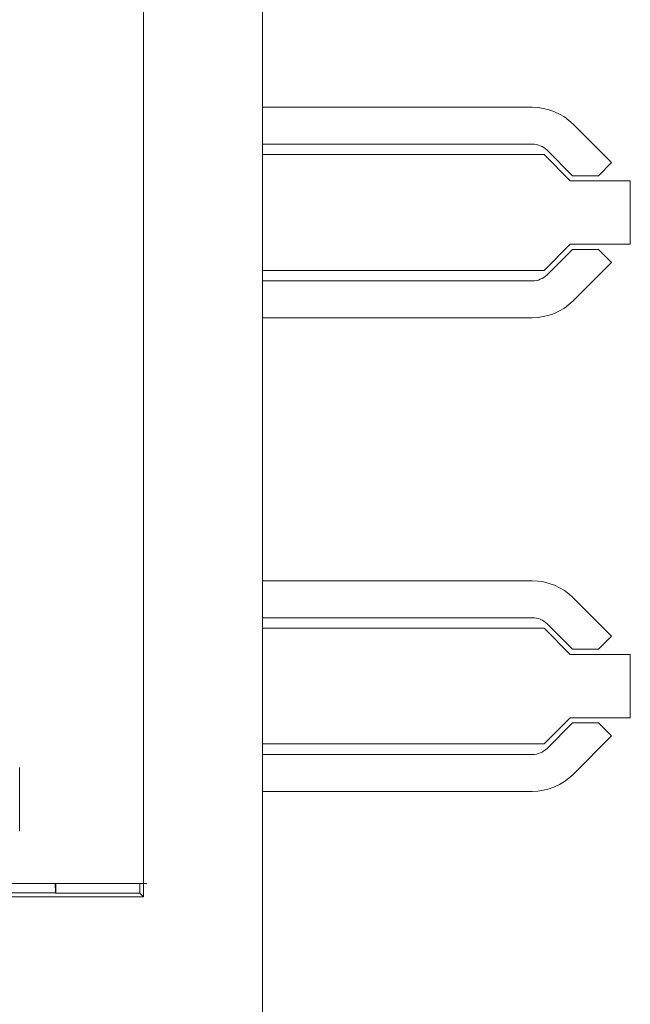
# Model space of a CAD drawing. Header units: millimetres. Extents: x 35 to 385, y -587 to 211.
# Tile 75 of 133: x 218.65 to 224.46, y -366.94 to -357.59. Entities that reach past the tile are written whole.
import ezdxf

# ---------------------------------------------------------------- set-up
doc = ezdxf.new("R2010")
doc.units = ezdxf.units.MM
doc.layers.add('3', color=7, linetype='Continuous', true_color=0xffffff)

msp = doc.modelspace()

# ---------------------------------------------------------------- linework, layer by layer
at = {"layer": '3', "color": 155, "linetype": 'Continuous', "lineweight": 18}
for p, q in [((219.83, -341.0995), (219.83, -365.9233)), ((220.9601, -341.0995), (220.9601, -372.5495)), ((220.9601, -358.4197), (223.5273, -358.4197)), ((223.9162, -358.5808), (224.2813, -358.946)), ((223.5273, -358.7697), (220.9601, -358.7697)), ((223.6394, -358.8697), (220.9601, -358.8697)), ((223.8894, -359.1197), (223.6394, -358.8697)), ((223.9101, -359.0697), (223.6687, -358.8283)), ((224.2813, -358.946), (224.1576, -359.0697)), ((223.8894, -359.1197), (224.4601, -359.1197)), ((223.9101, -359.0697), (224.1576, -359.0697)), ((224.4601, -359.7197), (224.4601, -359.1197)), ((223.6394, -359.9697), (223.8894, -359.7197)), ((224.4601, -359.7197), (223.8894, -359.7197)), ((223.6687, -360.0112), (223.9101, -359.7697)), ((223.9101, -359.7697), (224.1576, -359.7697)), ((224.1576, -359.7697), (224.2813, -359.8935)), ((224.2813, -359.8935), (223.9162, -360.2587)), ((220.9601, -359.9697), (223.6394, -359.9697)), ((220.9601, -360.0697), (223.5273, -360.0697)), ((223.5273, -360.4197), (220.9601, -360.4197)), ((220.9601, -362.9197), (223.5273, -362.9197)), ((223.9162, -363.0808), (224.2813, -363.446)), ((223.5273, -363.2697), (220.9601, -363.2697)), ((223.6394, -363.3697), (220.9601, -363.3697)), ((223.8894, -363.6197), (223.6394, -363.3697)), ((223.9101, -363.5697), (223.6687, -363.3283)), ((224.2813, -363.446), (224.1576, -363.5697)), ((223.8894, -363.6197), (224.4601, -363.6197)), ((223.9101, -363.5697), (224.1576, -363.5697)), ((224.4601, -364.2197), (224.4601, -363.6197)), ((223.6394, -364.4697), (223.8894, -364.2197)), ((223.6687, -364.5112), (223.9101, -364.2697)), ((224.4601, -364.2197), (223.8894, -364.2197)), ((223.9101, -364.2697), (224.1576, -364.2697)), ((224.1576, -364.2697), (224.2813, -364.3935)), ((224.2813, -364.3935), (223.9162, -364.7587)), ((220.9601, -364.4697), (223.6394, -364.4697)), ((220.9601, -364.5697), (223.5273, -364.5697)), ((218.6515, -364.6917), (218.6515, -365.2978)), ((223.5273, -364.9197), (220.9601, -364.9197)), ((210.0601, -365.7947), (219.8601, -365.7947)), ((218.9887, -365.7947), (218.9919, -365.8852)), ((218.995, -365.7945), (218.995, -365.8883)), ((219.795, -365.8883), (219.795, -365.7945)), ((218.9919, -365.8852), (211.1038, -365.8852)), ((218.995, -365.8883), (218.9919, -365.8852)), ((218.995, -365.8883), (219.795, -365.8883)), ((219.83, -365.9233), (219.795, -365.8883)), ((219.83, -365.9233), (209.8903, -365.9233))]:
    msp.add_line(p, q, dxfattribs=at)
at = {"layer": '3', "color": 155, "linetype": 'Continuous', "lineweight": 13}
msp.add_line((220.9601, -341.0995), (220.9601, -372.5495), dxfattribs=at)
at = {"layer": '3', "color": 155, "linetype": 'Continuous', "lineweight": 18}
for centre, radius, start, end in [((223.5273, -358.9697), 0.55, 45, 90), ((223.5273, -358.9697), 0.2, 45, 90), ((223.5273, -359.8697), 0.2, 270, 315), ((223.5273, -359.8697), 0.55, 270, 315), ((223.5273, -363.4697), 0.55, 45, 90), ((223.5273, -363.4697), 0.2, 45, 90), ((223.5273, -364.3697), 0.2, 270, 315), ((223.5273, -364.3697), 0.55, 270, 315)]:
    msp.add_arc(centre, radius, start, end, dxfattribs=at)

doc.saveas('drawing.dxf')
